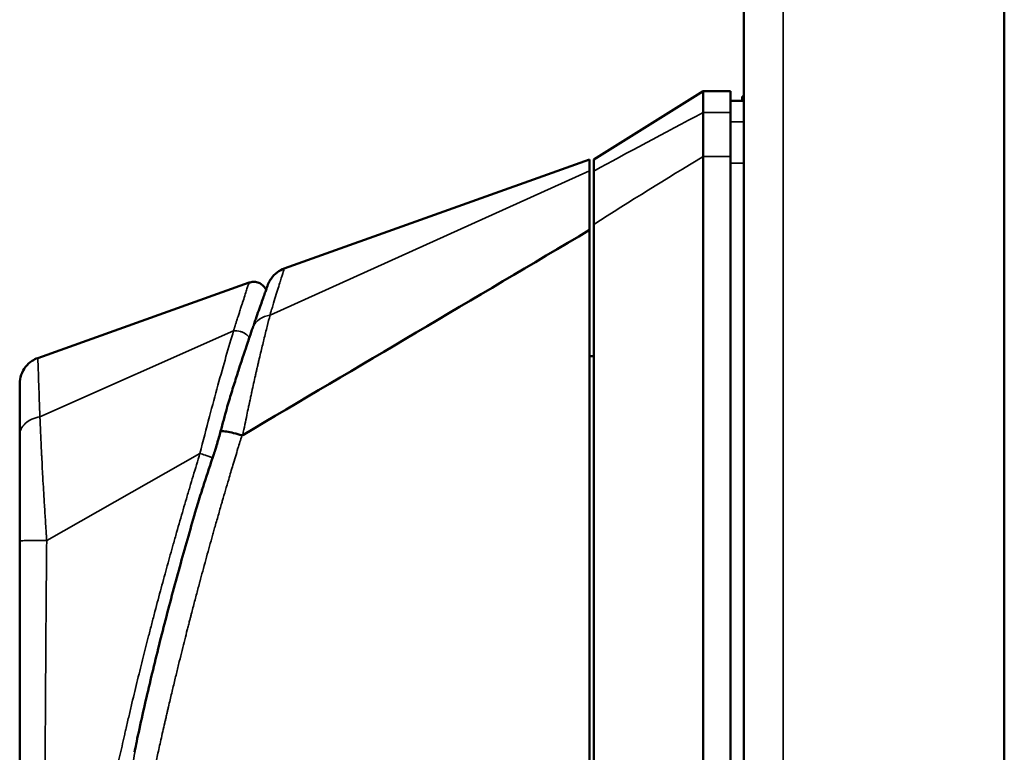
# Model space of a CAD drawing. Header units: inches. Extents: x 0 to 136, y 2 to 86.
# Tile 19 of 61: x 51.03 to 53.87, y 44.4 to 46.51. Entities that reach past the tile are written whole.
import ezdxf

# ---------------------------------------------------------------- set-up
doc = ezdxf.new("R2010")
doc.units = ezdxf.units.IN
doc.header["$LTSCALE"] = 4
doc.header["$MEASUREMENT"] = 0
doc.layers.add('Visible (ANSI)', color=7, linetype='Continuous', lineweight=50)
doc.layers.add('Visible Narrow (ANSI)', color=7, linetype='Continuous', lineweight=35)

msp = doc.modelspace()

# ---------------------------------------------------------------- linework, layer by layer
at = {"layer": 'Visible (ANSI)'}
for p, q in [((53.8662, 26.8294), (53.8662, 63.0793)), ((53.1162, 26.8687), (53.1162, 63.0399)), ((52.6835, 46.1094), (52.9985, 46.3062)), ((52.9985, 46.2452), (52.9985, 46.3062)), ((53.0772, 46.3062), (52.9985, 46.3062)), ((53.0772, 46.3062), (53.0772, 46.2452)), ((53.1112, 46.2786), (53.1112, 46.2908)), ((53.1162, 46.2908), (53.1112, 46.2908)), ((53.1162, 46.2786), (53.0772, 46.2786)), ((53.0772, 46.1181), (53.0772, 46.2452)), ((53.1112, 46.2184), (53.1112, 46.2184)), ((52.9985, 43.3535), (52.9985, 46.1181)), ((53.0772, 43.3535), (53.0772, 46.1181)), ((51.792, 45.7952), (52.6717, 46.1094)), ((52.6717, 46.1094), (52.6717, 46.0766)), ((52.6835, 46.0764), (52.6835, 46.1094)), ((52.6835, 45.9226), (52.6835, 46.0764)), ((52.6835, 43.5503), (52.6835, 45.9226)), ((51.0822, 45.5375), (51.6906, 45.7547)), ((51.7289, 45.5721), (51.7289, 45.5721)), ((52.0956, 45.5657), (52.0956, 45.5657)), ((52.6835, 45.5428), (52.6717, 45.5428)), ((51.6207, 45.3694), (51.6207, 45.3694)), ((51.6211, 45.3708), (51.6211, 45.3708)), ((51.03, 45.3158), (51.03, 45.0105)), ((51.5512, 45.1428), (51.5512, 45.1428)), ((51.03, 43.3305), (51.03, 45.0105))]:
    msp.add_line(p, q, dxfattribs=at)
msp.add_arc((52.7032, 45.5857), 0.0197, 179.9936, 180, dxfattribs=at)
msp.add_ellipse((51.6731, 45.3204), major_axis=(-0.00328, -0.0053), ratio=0.495514, start_param=0.136601, end_param=0.758152, dxfattribs=at)
for points, knots in [([(52.9985, 46.2452), (52.9985, 46.2354), (52.9985, 46.2197), (52.9985, 46.1765), (52.9983, 46.1492), (52.9985, 46.1181)], [0, 0, 0, 0, 0.2872369, 0.2872369, 0.5811468, 0.5811468, 0.5811468, 0.5811468]), ([(52.6717, 46.0766), (52.6717, 46.0716), (52.6717, 46.0641), (52.6717, 46.0441), (52.6717, 46.0315), (52.6717, 46.002), (52.6717, 45.9851), (52.6717, 45.9479), (52.6717, 45.9279), (52.6717, 45.9065)], [0, 0, 0, 0, 0.1879234, 0.1879234, 0.3801327, 0.3801327, 0.5723425, 0.5723425, 0.7602664, 0.7602664, 0.7602664, 0.7602664]), ([(52.6717, 45.9065), (52.6717, 45.8583), (52.6717, 45.7454), (52.6717, 45.3472), (52.6717, 45.1358), (52.6717, 44.6611), (52.6717, 44.3733), (52.6717, 43.9862), (52.6717, 43.8643), (52.6717, 43.7255), (52.6717, 43.6829), (52.6717, 43.6074), (52.6717, 43.5858), (52.6717, 43.5731)], [0.000011, 0.000011, 0.000011, 0.000011, 0.423801, 0.423801, 0.924167, 0.924167, 1.760841, 1.760841, 2.288223, 2.288223, 2.555113, 2.555113, 2.860178, 2.860178, 2.860178, 2.860178]), ([(51.7443, 45.7475), (51.7445, 45.748), (51.7448, 45.7486), (51.7455, 45.7506), (51.7462, 45.7521), (51.7488, 45.7579), (51.7512, 45.762), (51.759, 45.7731), (51.7653, 45.7795), (51.7783, 45.7891), (51.785, 45.7927), (51.792, 45.7952)], [0, 0, 0, 0, 0.0045363, 0.0045363, 0.0166006, 0.0166006, 0.0529196, 0.0529196, 0.1194668, 0.1194668, 0.1762353, 0.1762353, 0.1762353, 0.1762353]), ([(51.6906, 45.7547), (51.6945, 45.7561), (51.6987, 45.7569), (51.7071, 45.7571), (51.7114, 45.7565), (51.7196, 45.754), (51.7234, 45.752), (51.7304, 45.747), (51.7335, 45.7439), (51.7373, 45.7384), (51.7386, 45.7363), (51.7396, 45.7341)], [0, 0, 0, 0, 0.0316302, 0.0316302, 0.0642148, 0.0642148, 0.0965215, 0.0965215, 0.1293216, 0.1293216, 0.147662, 0.147662, 0.147662, 0.147662]), ([(51.7443, 45.7475), (51.7443, 45.7475), (51.7441, 45.7468), (51.7431, 45.7439), (51.7423, 45.7418), (51.7403, 45.7362), (51.7391, 45.7327), (51.7361, 45.7244), (51.7344, 45.7195), (51.7286, 45.7031), (51.7239, 45.6898), (51.7158, 45.6666), (51.7129, 45.6584), (51.7084, 45.6453), (51.7068, 45.6408), (51.7044, 45.6338), (51.7036, 45.6315), (51.7024, 45.6279), (51.702, 45.6267), (51.7015, 45.6253), (51.7014, 45.6251), (51.7014, 45.6249)], [0.5001108, 0.5001108, 0.5001108, 0.5001108, 0.5633298, 0.5633298, 0.6266598, 0.6266598, 0.6899897, 0.6899897, 0.7533197, 0.7533197, 0.8799797, 0.8799797, 0.9433097, 0.9433097, 0.9749747, 0.9749747, 0.9908071, 0.9908071, 0.9987234, 0.9987234, 1, 1, 1, 1]), ([(51.7014, 45.6249), (51.6984, 45.6164), (51.6953, 45.6073), (51.6921, 45.5978), (51.6899, 45.5914), (51.6876, 45.5847), (51.6853, 45.5779)], [0, 0, 0, 0, 0.25, 0.25, 0.25, 0.4178992, 0.4178992, 0.4178992, 0.4178992]), ([(51.6332, 45.415), (51.6378, 45.4301), (51.6423, 45.445), (51.6514, 45.474), (51.6559, 45.4882), (51.672, 45.5385), (51.6804, 45.5634), (51.6853, 45.5779)], [-0.2847885, -0.2847885, -0.2847885, -0.2847885, -0.2239016, -0.2239016, -0.1627743, -0.1627743, -0.000001, -0.000001, -0.000001, -0.000001]), ([(51.03, 45.4633), (51.0301, 45.472), (51.0315, 45.4808), (51.0372, 45.4973), (51.0415, 45.5053), (51.0522, 45.5187), (51.0586, 45.5245), (51.0708, 45.5325), (51.0764, 45.5353), (51.0822, 45.5375)], [0, 0, 0, 0, 0.0660292, 0.0660292, 0.1331112, 0.1331112, 0.1970498, 0.1970498, 0.2444235, 0.2444235, 0.2444235, 0.2444235]), ([(51.03, 45.4633), (51.03, 45.4633), (51.03, 45.4633), (51.03, 45.4633), (51.03, 45.4633), (51.03, 45.4624), (51.03, 45.4607), (51.03, 45.459), (51.03, 45.4565), (51.03, 45.4532), (51.03, 45.4466), (51.03, 45.4369), (51.03, 45.4239), (51.03, 45.4174), (51.03, 45.41), (51.03, 45.4021), (51.03, 45.3941), (51.03, 45.3854), (51.03, 45.3761), (51.03, 45.3668), (51.03, 45.3568), (51.03, 45.3462), (51.03, 45.3409), (51.03, 45.3354), (51.03, 45.3298), (51.03, 45.327), (51.03, 45.3241), (51.03, 45.3212), (51.03, 45.3197), (51.03, 45.3183), (51.03, 45.3168), (51.03, 45.3166), (51.03, 45.3164), (51.03, 45.3163), (51.03, 45.3162), (51.03, 45.3162), (51.03, 45.3162)], [0.4992955, 0.4992955, 0.4992955, 0.4992955, 0.4999999, 0.4999999, 0.4999999, 0.5632587, 0.5632587, 0.5632587, 0.6265175, 0.6265175, 0.6265175, 0.7530333, 0.7530333, 0.7530333, 0.8162939, 0.8162939, 0.8162939, 0.87955, 0.87955, 0.87955, 0.9428083, 0.9428083, 0.9428083, 0.9744375, 0.9744375, 0.9744375, 0.9902556, 0.9902556, 0.9902556, 0.998163, 0.998163, 0.998163, 0.9991514, 0.9991514, 0.9991514, 0.9992533, 0.9992533, 0.9992533, 0.9992533]), ([(51.5819, 45.2383), (51.5843, 45.2456), (51.5868, 45.2529), (51.59, 45.263), (51.5909, 45.2658), (51.5931, 45.2727), (51.5943, 45.2768), (51.5994, 45.2933), (51.6031, 45.3057), (51.6073, 45.3209), (51.6081, 45.3236), (51.6088, 45.3264)], [0, 0, 0, 0, 0.0589244, 0.0589244, 0.081114, 0.081114, 0.1143999, 0.1143999, 0.2143282, 0.2143282, 0.2370189, 0.2370189, 0.2370189, 0.2370189]), ([(51.6096, 45.327), (51.61, 45.327), (51.6104, 45.327), (51.6108, 45.327), (51.6147, 45.3269), (51.6199, 45.3264), (51.6257, 45.3255), (51.6319, 45.3245), (51.639, 45.323), (51.6462, 45.3213), (51.6542, 45.3194), (51.6624, 45.3172), (51.6702, 45.3149)], [0, 0, 0, 0, 0.0294244, 0.0294244, 0.0294244, 0.3266969, 0.3266969, 0.3266969, 0.6478226, 0.6478226, 0.6478226, 1, 1, 1, 1]), ([(51.5387, 45.1027), (51.5412, 45.111), (51.5437, 45.1194), (51.5489, 45.1365), (51.5517, 45.1455), (51.5546, 45.155), (51.5549, 45.1557), (51.5551, 45.1563)], [-2.2731797, -2.2731797, -2.2731797, -2.2731797, -2.0199183, -2.0199183, -1.7506365, -1.7506365, -1.7286581, -1.7286581, -1.7286581, -1.7286581]), ([(51.3728, 44.4592), (51.3843, 44.5122), (51.3965, 44.5657), (51.4221, 44.6731), (51.4357, 44.7278), (51.4639, 44.8367), (51.4786, 44.8914), (51.5083, 44.9983), (51.5233, 45.0507), (51.5387, 45.1027)], [-1.690364, -1.690364, -1.690364, -1.690364, -1.273614, -1.273614, -0.845202, -0.845202, -0.414028, -0.414028, -0.000051, -0.000051, -0.000051, -0.000051])]:
    msp.add_open_spline(points, degree=3, knots=knots, dxfattribs=at)
for points in [[(51.6726, 45.3154), (52.0056, 45.5124), (52.3387, 45.7095), (52.6717, 45.9065)], [(51.792, 45.7952), (51.792, 45.7952), (51.792, 45.7952), (51.792, 45.7952)], [(51.0822, 45.5375), (51.0822, 45.5375), (51.0822, 45.5375), (51.0822, 45.5375)], [(51.6265, 45.392), (51.6286, 45.3997), (51.6309, 45.4075), (51.6332, 45.415)], [(51.6088, 45.3264), (51.6147, 45.3487), (51.6206, 45.3707), (51.6265, 45.392)], [(51.5551, 45.1563), (51.5638, 45.1837), (51.5727, 45.2111), (51.5819, 45.2383)], [(51.5658, 45.1882), (51.5659, 45.1882), (51.5659, 45.1883), (51.5659, 45.1883)], [(51.3608, 44.4012), (51.3631, 44.4132), (51.3671, 44.4329), (51.3728, 44.4592)]]:
    msp.add_open_spline(points, degree=3, dxfattribs=at)
at = {"layer": 'Visible Narrow (ANSI)'}
for p, q in [((53.2296, 63.0793), (53.2296, 26.8294)), ((52.9985, 46.2452), (53.0772, 46.2452)), ((53.0772, 46.2184), (53.1162, 46.2184)), ((53.0772, 46.1181), (52.9985, 46.1181)), ((53.0772, 46.0987), (53.1162, 46.0987)), ((52.6717, 46.0766), (51.7512, 45.6609)), ((51.0882, 45.3683), (51.6459, 45.6159)), ((51.6461, 45.616), (51.6459, 45.6159)), ((51.6702, 45.3149), (51.6699, 45.3138)), ((51.5492, 45.2624), (51.1078, 45.0118)), ((51.5492, 45.2624), (51.5493, 45.2625)), ((51.5861, 45.249), (51.5861, 45.2489)), ((51.5506, 45.1407), (51.5506, 45.1407))]:
    msp.add_line(p, q, dxfattribs=at)
for points in [[(52.6835, 46.0764), (52.7799, 46.1286), (52.8849, 46.1848), (52.9985, 46.2452)], [(52.6835, 45.9226), (52.788, 45.9892), (52.8931, 46.0542), (52.9985, 46.1181)], [(51.7014, 45.6249), (51.7086, 45.6458), (51.7299, 45.6578), (51.7507, 45.6608)], [(51.7507, 45.6608), (51.7509, 45.6608), (51.751, 45.6608), (51.7512, 45.6609)], [(51.5825, 45.2383), (51.5927, 45.268), (51.6017, 45.2976), (51.6096, 45.327)], [(51.6088, 45.3264), (51.6089, 45.3267), (51.6092, 45.3269), (51.6096, 45.327)], [(51.5819, 45.2383), (51.5819, 45.2384), (51.5821, 45.2383), (51.5825, 45.2383)]]:
    msp.add_open_spline(points, degree=3, dxfattribs=at)
for points, knots in [([(51.792, 45.7952), (51.792, 45.7952), (51.7882, 45.7828), (51.781, 45.7596), (51.7809, 45.7593), (51.7808, 45.7589), (51.7807, 45.7585), (51.777, 45.7466), (51.7725, 45.732), (51.7673, 45.7151), (51.7647, 45.7066), (51.7619, 45.6976), (51.759, 45.6881), (51.7576, 45.6833), (51.7561, 45.6783), (51.7545, 45.6733), (51.7542, 45.6723), (51.7539, 45.6712), (51.7536, 45.6702), (51.7527, 45.6671), (51.7517, 45.6638), (51.7507, 45.6608)], [0.5003234, 0.5003234, 0.5003234, 0.5003234, 0.75, 0.75, 0.75, 0.7539486, 0.7539486, 0.7539486, 0.8797515, 0.8797515, 0.8797515, 0.9425979, 0.9425979, 0.9425979, 0.974278, 0.974278, 0.974278, 0.9807037, 0.9807037, 0.9807037, 0.9999882, 0.9999882, 0.9999882, 0.9999882]), ([(51.6459, 45.6159), (51.6459, 45.616), (51.6459, 45.6161), (51.646, 45.6163), (51.646, 45.6164), (51.646, 45.6165), (51.6461, 45.6166), (51.6461, 45.6167), (51.6461, 45.6168), (51.6462, 45.6169), (51.6464, 45.6176), (51.6468, 45.619), (51.6471, 45.6199), (51.6472, 45.6203), (51.6474, 45.6206), (51.6474, 45.6209), (51.6476, 45.6213), (51.6476, 45.6215), (51.6477, 45.6219), (51.6479, 45.6225), (51.6482, 45.6232), (51.6484, 45.6238), (51.6488, 45.6252), (51.6492, 45.6264), (51.6496, 45.6277), (51.6497, 45.6281), (51.6498, 45.6284), (51.6499, 45.6288), (51.6502, 45.6297), (51.6505, 45.6306), (51.6508, 45.6315), (51.6516, 45.6341), (51.6524, 45.6366), (51.6532, 45.639), (51.6537, 45.6407), (51.6543, 45.6423), (51.6548, 45.6439), (51.655, 45.6448), (51.6553, 45.6456), (51.6555, 45.6464), (51.6571, 45.6512), (51.6586, 45.6558), (51.66, 45.6603), (51.6612, 45.6642), (51.6625, 45.668), (51.6636, 45.6717), (51.6638, 45.6723), (51.664, 45.6729), (51.6642, 45.6735), (51.6656, 45.6778), (51.6669, 45.6819), (51.6682, 45.6859), (51.6693, 45.6893), (51.6704, 45.6927), (51.6715, 45.696), (51.6716, 45.6964), (51.6718, 45.6969), (51.6719, 45.6973), (51.6742, 45.7043), (51.6763, 45.7108), (51.6782, 45.7166), (51.6782, 45.7169), (51.6783, 45.7172), (51.6784, 45.7175), (51.6804, 45.7236), (51.6821, 45.7289), (51.6836, 45.7335), (51.6851, 45.738), (51.6863, 45.7418), (51.6874, 45.745), (51.6874, 45.745), (51.6874, 45.7451), (51.6874, 45.7452), (51.6885, 45.7483), (51.6892, 45.7506), (51.6898, 45.7522), (51.6903, 45.7539), (51.6906, 45.7547), (51.6906, 45.7547), (51.6906, 45.7547), (51.6906, 45.7547), (51.6906, 45.7547)], [0, 0, 0, 0, 0.0019531, 0.0019531, 0.0019531, 0.0029297, 0.0029297, 0.0029297, 0.0035562, 0.0035562, 0.0035562, 0.0078125, 0.0078125, 0.0078125, 0.0096542, 0.0096542, 0.0096542, 0.0117188, 0.0117188, 0.0117188, 0.015625, 0.015625, 0.015625, 0.0234375, 0.0234375, 0.0234375, 0.0256711, 0.0256711, 0.0256711, 0.03125, 0.03125, 0.03125, 0.046875, 0.046875, 0.046875, 0.0572867, 0.0572867, 0.0572867, 0.0625, 0.0625, 0.0625, 0.09375, 0.09375, 0.09375, 0.1205328, 0.1205328, 0.1205328, 0.125, 0.125, 0.125, 0.15625, 0.15625, 0.15625, 0.1837599, 0.1837599, 0.1837599, 0.1875, 0.1875, 0.1875, 0.2469948, 0.2469948, 0.2469948, 0.25, 0.25, 0.25, 0.3125, 0.3125, 0.3125, 0.3736534, 0.3736534, 0.3736534, 0.375, 0.375, 0.375, 0.436673, 0.436673, 0.436673, 0.5, 0.5, 0.5, 0.5002589, 0.5002589, 0.5002589, 0.5002589]), ([(51.7512, 45.6609), (51.7486, 45.6511), (51.7458, 45.6402), (51.7429, 45.6286), (51.7414, 45.6227), (51.7399, 45.6167), (51.7382, 45.6102), (51.7366, 45.6038), (51.7349, 45.5968), (51.7333, 45.5904), (51.7318, 45.584), (51.7303, 45.5781), (51.7288, 45.5718), (51.7273, 45.5655), (51.7256, 45.5587), (51.724, 45.5517), (51.7223, 45.5447), (51.7206, 45.5375), (51.7189, 45.5301), (51.718, 45.5264), (51.7172, 45.5227), (51.7162, 45.5187), (51.7153, 45.5147), (51.7144, 45.5105), (51.7135, 45.5069), (51.7127, 45.5033), (51.712, 45.5003), (51.7112, 45.497), (51.7105, 45.4937), (51.7097, 45.4901), (51.7089, 45.4866), (51.7073, 45.4794), (51.7056, 45.472), (51.7039, 45.4644), (51.7022, 45.4567), (51.7004, 45.4487), (51.6986, 45.4403), (51.6977, 45.4361), (51.6968, 45.4318), (51.6959, 45.4275), (51.6954, 45.4254), (51.6949, 45.4233), (51.6944, 45.421), (51.6939, 45.4187), (51.6934, 45.4162), (51.693, 45.4143), (51.6926, 45.4125), (51.6924, 45.4114), (51.6921, 45.41), (51.6918, 45.4086), (51.6914, 45.407), (51.6911, 45.4054), (51.6904, 45.4022), (51.6897, 45.3989), (51.689, 45.3955), (51.6875, 45.3886), (51.6859, 45.3809), (51.6842, 45.3727), (51.6825, 45.3644), (51.6807, 45.3555), (51.6787, 45.346), (51.6768, 45.3364), (51.6747, 45.3262), (51.6726, 45.3154)], [0, 0, 0, 0, 0.125, 0.125, 0.125, 0.1875, 0.1875, 0.1875, 0.25, 0.25, 0.25, 0.3125, 0.3125, 0.3125, 0.375, 0.375, 0.375, 0.4375, 0.4375, 0.4375, 0.46875, 0.46875, 0.46875, 0.5, 0.5, 0.5, 0.53125, 0.53125, 0.53125, 0.5625, 0.5625, 0.5625, 0.625, 0.625, 0.625, 0.6875, 0.6875, 0.6875, 0.71875, 0.71875, 0.71875, 0.734375, 0.734375, 0.734375, 0.75, 0.75, 0.75, 0.765625, 0.765625, 0.765625, 0.78125, 0.78125, 0.78125, 0.8125, 0.8125, 0.8125, 0.875, 0.875, 0.875, 0.9375, 0.9375, 0.9375, 1, 1, 1, 1]), ([(51.5492, 45.2624), (51.5583, 45.2985), (51.5675, 45.3342), (51.5767, 45.369), (51.593, 45.4308), (51.6094, 45.4899), (51.6242, 45.5415), (51.632, 45.5686), (51.6394, 45.5938), (51.6461, 45.616)], [0, 0, 0, 0, 0.284967, 0.284967, 0.284967, 0.790609, 0.790609, 0.790609, 1.057177, 1.057177, 1.057177, 1.057177]), ([(51.6461, 45.616), (51.6522, 45.6167), (51.6593, 45.6162), (51.6664, 45.6139), (51.6677, 45.6135), (51.669, 45.6131), (51.6703, 45.6126), (51.6753, 45.6105), (51.6802, 45.6077), (51.6844, 45.604), (51.6871, 45.6017), (51.6895, 45.599), (51.6915, 45.5961)], [0, 0, 0, 0, 0.2866064, 0.2866064, 0.2866064, 0.3390253, 0.3390253, 0.3390253, 0.5443959, 0.5443959, 0.5443959, 0.6780444, 0.6780444, 0.6780444, 0.6780444]), ([(51.0882, 45.3684), (51.0882, 45.3714), (51.088, 45.3749), (51.0878, 45.3783), (51.0877, 45.3817), (51.0876, 45.3848), (51.0875, 45.388), (51.0873, 45.3942), (51.0871, 45.4004), (51.0868, 45.4064), (51.0864, 45.4184), (51.086, 45.4296), (51.0857, 45.44), (51.0853, 45.4504), (51.085, 45.4601), (51.0846, 45.4691), (51.0843, 45.478), (51.084, 45.4862), (51.0838, 45.4935), (51.0833, 45.508), (51.0829, 45.5188), (51.0826, 45.5262), (51.0824, 45.5336), (51.0822, 45.5374), (51.0822, 45.5375), (51.0822, 45.5375), (51.0822, 45.5375), (51.0822, 45.5375)], [0.0000095, 0.0000095, 0.0000095, 0.0000095, 0.015625, 0.015625, 0.015625, 0.03125, 0.03125, 0.03125, 0.0625, 0.0625, 0.0625, 0.125, 0.125, 0.125, 0.1875, 0.1875, 0.1875, 0.25, 0.25, 0.25, 0.375, 0.375, 0.375, 0.5, 0.5, 0.5, 0.5007024, 0.5007024, 0.5007024, 0.5007024]), ([(51.6332, 45.415), (51.633, 45.4142), (51.6328, 45.4135), (51.6325, 45.4127), (51.6288, 45.3993), (51.6249, 45.3853), (51.6214, 45.372), (51.6212, 45.3712), (51.621, 45.3705), (51.6208, 45.3697), (51.6191, 45.3635), (51.6175, 45.3573), (51.6157, 45.3506), (51.6157, 45.3503), (51.6156, 45.35), (51.6155, 45.3497), (51.6153, 45.349), (51.6151, 45.3482), (51.6149, 45.3474), (51.614, 45.3438), (51.613, 45.34), (51.612, 45.3361), (51.6115, 45.3342), (51.611, 45.3323), (51.6105, 45.3304), (51.6104, 45.33), (51.6103, 45.3295), (51.6102, 45.329), (51.61, 45.3285), (51.6099, 45.3281), (51.6098, 45.3276), (51.6097, 45.3274), (51.6097, 45.3272), (51.6096, 45.327)], [0.5231992, 0.5231992, 0.5231992, 0.5231992, 0.5361484, 0.5361484, 0.5361484, 0.7615892, 0.7615892, 0.7615892, 0.7741315, 0.7741315, 0.7741315, 0.8807946, 0.8807946, 0.8807946, 0.8851679, 0.8851679, 0.8851679, 0.8972574, 0.8972574, 0.8972574, 0.9548752, 0.9548752, 0.9548752, 0.9828788, 0.9828788, 0.9828788, 0.9898, 0.9898, 0.9898, 0.99669, 0.99669, 0.99669, 1, 1, 1, 1]), ([(51.03, 45.3158), (51.03, 45.3276), (51.0416, 45.3513), (51.0716, 45.3653), (51.0882, 45.3684)], [0.0000001, 0.0000001, 0.0000001, 0.0000001, 0.5, 0.9999318, 0.9999318, 0.9999318, 0.9999318]), ([(51.1078, 45.0118), (51.1078, 45.0118), (51.1078, 45.0121), (51.1078, 45.0126), (51.1077, 45.0132), (51.1077, 45.0143), (51.1076, 45.0157), (51.1074, 45.0174), (51.1073, 45.0195), (51.1071, 45.0221), (51.1071, 45.0228), (51.107, 45.0236), (51.107, 45.0245), (51.1068, 45.0274), (51.1066, 45.0308), (51.1063, 45.0346), (51.1058, 45.0415), (51.1053, 45.0498), (51.1047, 45.0597), (51.1046, 45.0603), (51.1046, 45.061), (51.1045, 45.0616), (51.1037, 45.0749), (51.1027, 45.0908), (51.1016, 45.1091), (51.1013, 45.1133), (51.101, 45.1177), (51.1008, 45.1222), (51.1001, 45.1332), (51.0994, 45.145), (51.0987, 45.1576), (51.0986, 45.1587), (51.0985, 45.1598), (51.0985, 45.1609), (51.0984, 45.1625), (51.0983, 45.1641), (51.0982, 45.1657), (51.0975, 45.1782), (51.0967, 45.1914), (51.096, 45.2043), (51.096, 45.2045), (51.096, 45.2047), (51.096, 45.2048), (51.0959, 45.2066), (51.0958, 45.2083), (51.0957, 45.21), (51.095, 45.2226), (51.0944, 45.2348), (51.0938, 45.2459), (51.0937, 45.2481), (51.0936, 45.2502), (51.0935, 45.2523), (51.0933, 45.256), (51.0931, 45.2596), (51.093, 45.2631), (51.0926, 45.2692), (51.0924, 45.275), (51.0921, 45.2805), (51.0919, 45.2846), (51.0917, 45.2886), (51.0915, 45.2924), (51.0908, 45.3077), (51.0902, 45.3204), (51.0898, 45.3308), (51.0897, 45.3314), (51.0897, 45.3321), (51.0897, 45.3327), (51.0894, 45.3404), (51.0891, 45.3467), (51.0889, 45.3518), (51.0888, 45.3546), (51.0887, 45.357), (51.0886, 45.359), (51.0886, 45.3597), (51.0885, 45.3604), (51.0885, 45.361), (51.0884, 45.3629), (51.0884, 45.3644), (51.0883, 45.3656), (51.0883, 45.3666), (51.0882, 45.3673), (51.0882, 45.3678), (51.0882, 45.3681), (51.0882, 45.3683), (51.0882, 45.3684)], [0, 0, 0, 0, 0.029976, 0.029976, 0.029976, 0.068941, 0.068941, 0.068941, 0.112203, 0.112203, 0.112203, 0.125, 0.125, 0.125, 0.168459, 0.168459, 0.168459, 0.245007, 0.245007, 0.245007, 0.25, 0.25, 0.25, 0.351364, 0.351364, 0.351364, 0.375, 0.375, 0.375, 0.432557, 0.432557, 0.432557, 0.4375, 0.4375, 0.4375, 0.44468, 0.44468, 0.44468, 0.5, 0.5, 0.5, 0.500701, 0.500701, 0.500701, 0.508153, 0.508153, 0.508153, 0.5625, 0.5625, 0.5625, 0.573104, 0.573104, 0.573104, 0.591877, 0.591877, 0.591877, 0.625, 0.625, 0.625, 0.65, 0.65, 0.65, 0.75, 0.75, 0.75, 0.75635, 0.75635, 0.75635, 0.832904, 0.832904, 0.832904, 0.875, 0.875, 0.875, 0.889151, 0.889151, 0.889151, 0.932399, 0.932399, 0.932399, 0.971337, 0.971337, 0.971337, 1, 1, 1, 1]), ([(51.6699, 45.3138), (51.6662, 45.3018), (51.6625, 45.2897), (51.6587, 45.2773), (51.6562, 45.2691), (51.6538, 45.2609), (51.6513, 45.2526), (51.6489, 45.2447), (51.6465, 45.2368), (51.6441, 45.2288), (51.6401, 45.2154), (51.6361, 45.2017), (51.632, 45.1878), (51.626, 45.1675), (51.6199, 45.1467), (51.6137, 45.1254), (51.6132, 45.1234), (51.6126, 45.1215), (51.612, 45.1195), (51.6087, 45.1078), (51.6053, 45.0959), (51.6019, 45.0841), (51.6002, 45.0782), (51.5985, 45.0723), (51.5968, 45.0661), (51.595, 45.0598), (51.5931, 45.0533), (51.5916, 45.0478), (51.59, 45.0423), (51.5888, 45.0379), (51.5875, 45.0332), (51.5861, 45.0284), (51.5847, 45.0233), (51.5833, 45.0183), (51.5805, 45.0081), (51.5776, 44.998), (51.5748, 44.9876), (51.5691, 44.9669), (51.5631, 44.9454), (51.5571, 44.9231), (51.5544, 44.9129), (51.5516, 44.9025), (51.5488, 44.892), (51.5485, 44.8911), (51.5482, 44.8901), (51.548, 44.8891), (51.5449, 44.8776), (51.5418, 44.8659), (51.5387, 44.854), (51.5355, 44.8422), (51.5324, 44.8302), (51.5292, 44.8178), (51.5276, 44.8117), (51.5259, 44.8054), (51.5243, 44.7993), (51.5236, 44.7962), (51.5228, 44.7932), (51.5219, 44.7899), (51.5211, 44.7866), (51.5202, 44.7831), (51.5195, 44.7805), (51.5188, 44.7778), (51.5184, 44.776), (51.5178, 44.774), (51.5173, 44.772), (51.5167, 44.7697), (51.5161, 44.7675), (51.515, 44.7629), (51.5139, 44.7585), (51.5127, 44.754), (51.5104, 44.7449), (51.508, 44.7353), (51.5055, 44.7255), (51.503, 44.7157), (51.5005, 44.7055), (51.4978, 44.695), (51.4952, 44.6845), (51.4925, 44.6737), (51.4898, 44.6625), (51.4871, 44.6514), (51.4843, 44.64), (51.4814, 44.6282), (51.4785, 44.6163), (51.4755, 44.604), (51.4725, 44.5913), (51.4695, 44.5787), (51.4664, 44.5657), (51.4633, 44.5525), (51.4617, 44.5459), (51.4602, 44.5393), (51.4586, 44.5324), (51.4578, 44.5289), (51.4569, 44.5254), (51.4562, 44.5221), (51.4554, 44.5188), (51.4547, 44.5157), (51.4538, 44.5117), (51.4528, 44.5078), (51.4517, 44.5031), (51.4507, 44.4986), (51.4499, 44.4952), (51.4492, 44.4919), (51.4484, 44.4886), (51.4482, 44.4877), (51.448, 44.4868), (51.4478, 44.4858), (51.4459, 44.4774), (51.444, 44.4691), (51.4421, 44.461), (51.4385, 44.4448), (51.435, 44.4296), (51.4318, 44.4151), (51.4286, 44.4005), (51.4256, 44.3868), (51.4227, 44.3739), (51.4207, 44.3645), (51.4188, 44.3556), (51.4169, 44.3471), (51.4162, 44.3439), (51.4156, 44.3408), (51.4149, 44.3377), (51.4101, 44.3152), (51.406, 44.2961), (51.4027, 44.2802), (51.3993, 44.2643), (51.3967, 44.2517), (51.3948, 44.2424)], [0, 0, 0, 0, 0.037736, 0.037736, 0.037736, 0.0625, 0.0625, 0.0625, 0.085798, 0.085798, 0.085798, 0.125, 0.125, 0.125, 0.182318, 0.182318, 0.182318, 0.1875, 0.1875, 0.1875, 0.21875, 0.21875, 0.21875, 0.234375, 0.234375, 0.234375, 0.25, 0.25, 0.25, 0.265625, 0.265625, 0.265625, 0.28125, 0.28125, 0.28125, 0.3125, 0.3125, 0.3125, 0.375, 0.375, 0.375, 0.403634, 0.403634, 0.403634, 0.40625, 0.40625, 0.40625, 0.4375, 0.4375, 0.4375, 0.46875, 0.46875, 0.46875, 0.484375, 0.484375, 0.484375, 0.492188, 0.492188, 0.492188, 0.5, 0.5, 0.5, 0.507812, 0.507812, 0.507812, 0.515625, 0.515625, 0.515625, 0.53125, 0.53125, 0.53125, 0.5625, 0.5625, 0.5625, 0.59375, 0.59375, 0.59375, 0.625, 0.625, 0.625, 0.655974, 0.655974, 0.655974, 0.6875, 0.6875, 0.6875, 0.71875, 0.71875, 0.71875, 0.734375, 0.734375, 0.734375, 0.742188, 0.742188, 0.742188, 0.75, 0.75, 0.75, 0.757812, 0.757812, 0.757812, 0.763854, 0.763854, 0.763854, 0.765625, 0.765625, 0.765625, 0.78125, 0.78125, 0.78125, 0.8125, 0.8125, 0.8125, 0.84375, 0.84375, 0.84375, 0.866494, 0.866494, 0.866494, 0.875, 0.875, 0.875, 0.9375, 0.9375, 0.9375, 1, 1, 1, 1]), ([(51.1346, 43.2553), (51.1346, 43.2553), (51.1346, 43.2555), (51.1346, 43.2559), (51.1347, 43.2572), (51.1348, 43.2608), (51.135, 43.2651), (51.1351, 43.2672), (51.1353, 43.2696), (51.1354, 43.272), (51.1354, 43.2732), (51.1355, 43.2744), (51.1356, 43.2756), (51.1356, 43.2767), (51.1357, 43.2778), (51.1358, 43.2791), (51.1359, 43.2805), (51.136, 43.2821), (51.1361, 43.2837), (51.1362, 43.2854), (51.1363, 43.287), (51.1364, 43.2887), (51.1366, 43.292), (51.1368, 43.2956), (51.1371, 43.2994), (51.1374, 43.3031), (51.1377, 43.3069), (51.138, 43.311), (51.1383, 43.3151), (51.1387, 43.3196), (51.139, 43.3235), (51.1393, 43.3275), (51.1396, 43.3309), (51.14, 43.3347), (51.1403, 43.3385), (51.1407, 43.3425), (51.141, 43.3467), (51.1418, 43.355), (51.1427, 43.3638), (51.1436, 43.3731), (51.1446, 43.3824), (51.1456, 43.3924), (51.1467, 43.4026), (51.1473, 43.4077), (51.1478, 43.4129), (51.1485, 43.4185), (51.1491, 43.424), (51.1498, 43.4299), (51.1504, 43.4351), (51.151, 43.4402), (51.1515, 43.4445), (51.152, 43.4492), (51.1526, 43.4538), (51.1532, 43.4588), (51.1538, 43.4639), (51.155, 43.474), (51.1563, 43.4844), (51.1577, 43.4948), (51.1583, 43.5), (51.159, 43.5052), (51.1596, 43.5102), (51.1603, 43.5152), (51.1609, 43.5201), (51.1616, 43.525), (51.1629, 43.5348), (51.1642, 43.5451), (51.1658, 43.5561), (51.1665, 43.5617), (51.1673, 43.5674), (51.168, 43.5726), (51.1687, 43.5778), (51.1694, 43.5825), (51.1701, 43.5874), (51.1715, 43.5971), (51.1729, 43.6073), (51.1744, 43.6177), (51.1759, 43.6282), (51.1775, 43.6388), (51.1792, 43.65), (51.18, 43.6555), (51.1808, 43.6612), (51.1817, 43.6668), (51.1821, 43.6696), (51.1825, 43.6724), (51.183, 43.6754), (51.1834, 43.6784), (51.1839, 43.6816), (51.1843, 43.6841), (51.1847, 43.6866), (51.185, 43.6885), (51.1853, 43.6905), (51.1856, 43.6925), (51.1859, 43.6947), (51.1863, 43.6969), (51.187, 43.7014), (51.1876, 43.7058), (51.1883, 43.7102), (51.1897, 43.7192), (51.1912, 43.7285), (51.1927, 43.7381), (51.1958, 43.7573), (51.1991, 43.7777), (51.2027, 43.7994), (51.2045, 43.8102), (51.2064, 43.8213), (51.2083, 43.8328), (51.2102, 43.8443), (51.2123, 43.8561), (51.2143, 43.8681), (51.2164, 43.8802), (51.2186, 43.8926), (51.2209, 43.9054), (51.222, 43.9118), (51.2232, 43.9183), (51.2243, 43.9247), (51.2249, 43.9279), (51.2254, 43.9311), (51.2261, 43.9346), (51.2267, 43.938), (51.2274, 43.9418), (51.2279, 43.9446), (51.2284, 43.9473), (51.2287, 43.9491), (51.2291, 43.9512), (51.2295, 43.9533), (51.2299, 43.9557), (51.2303, 43.9581), (51.2312, 43.9629), (51.2321, 43.9676), (51.233, 43.9725), (51.2347, 43.9822), (51.2367, 43.9926), (51.2387, 44.0036), (51.2408, 44.0146), (51.2429, 44.0261), (51.2452, 44.038), (51.2463, 44.0439), (51.2475, 44.0499), (51.2487, 44.0564), (51.2499, 44.0628), (51.2513, 44.0696), (51.2524, 44.0756), (51.2536, 44.0816), (51.2546, 44.0866), (51.2556, 44.0919), (51.2566, 44.0972), (51.2577, 44.1028), (51.2588, 44.1083), (51.261, 44.1193), (51.2631, 44.1301), (51.2653, 44.1411), (51.2675, 44.1521), (51.2698, 44.1632), (51.272, 44.174), (51.2742, 44.1849), (51.2763, 44.1954), (51.2787, 44.2071), (51.2811, 44.2187), (51.2838, 44.2315), (51.2864, 44.2437), (51.2889, 44.256), (51.2914, 44.2678), (51.2939, 44.2794), (51.2989, 44.3027), (51.3039, 44.3256), (51.3087, 44.3477), (51.3136, 44.3698), (51.3183, 44.3912), (51.323, 44.4117), (51.3253, 44.4219), (51.3276, 44.4319), (51.3299, 44.442), (51.331, 44.447), (51.3322, 44.452), (51.3332, 44.4567), (51.3343, 44.4614), (51.3353, 44.4658), (51.3366, 44.4712), (51.3378, 44.4766), (51.3393, 44.4831), (51.3408, 44.4893), (51.3422, 44.4955), (51.3436, 44.5013), (51.345, 44.5072), (51.3477, 44.5189), (51.3505, 44.5307), (51.3533, 44.5424), (51.3588, 44.5657), (51.3643, 44.5883), (51.3697, 44.6104), (51.3751, 44.6326), (51.3805, 44.6542), (51.3858, 44.6752), (51.3884, 44.6857), (51.391, 44.6961), (51.3936, 44.7064), (51.3949, 44.7116), (51.3962, 44.7168), (51.3975, 44.7217), (51.3988, 44.7266), (51.4, 44.7313), (51.4014, 44.7368), (51.4028, 44.7423), (51.4044, 44.7486), (51.4059, 44.7546), (51.4075, 44.7606), (51.409, 44.7664), (51.4105, 44.7722), (51.4135, 44.7838), (51.4166, 44.7954), (51.4196, 44.807), (51.4256, 44.83), (51.4316, 44.8524), (51.4375, 44.8744), (51.4435, 44.8964), (51.4493, 44.9179), (51.4552, 44.9391), (51.4581, 44.9498), (51.461, 44.9603), (51.4639, 44.9705), (51.4667, 44.9806), (51.4694, 44.9903), (51.4724, 45.0011), (51.4755, 45.0118), (51.4788, 45.0236), (51.482, 45.0349), (51.4852, 45.0462), (51.4883, 45.0571), (51.4915, 45.068), (51.4946, 45.0789), (51.4978, 45.0898), (51.5009, 45.1004), (51.5039, 45.111), (51.507, 45.1213), (51.5101, 45.1321), (51.5133, 45.1429), (51.5166, 45.1542), (51.5199, 45.1651), (51.5231, 45.1761), (51.5263, 45.1866), (51.5295, 45.1974), (51.536, 45.2189), (51.5428, 45.2413), (51.5493, 45.2625)], [0.4978071, 0.4978071, 0.4978071, 0.4978071, 0.5, 0.5, 0.5, 0.5078125, 0.5078125, 0.5078125, 0.5117188, 0.5117188, 0.5117188, 0.5136719, 0.5136719, 0.5136719, 0.515625, 0.515625, 0.515625, 0.5175781, 0.5175781, 0.5175781, 0.5195312, 0.5195312, 0.5195312, 0.5234375, 0.5234375, 0.5234375, 0.5273438, 0.5273438, 0.5273438, 0.53125, 0.53125, 0.53125, 0.5351562, 0.5351562, 0.5351562, 0.5390625, 0.5390625, 0.5390625, 0.546875, 0.546875, 0.546875, 0.5546875, 0.5546875, 0.5546875, 0.5585938, 0.5585938, 0.5585938, 0.5625, 0.5625, 0.5625, 0.5664062, 0.5664062, 0.5664062, 0.5703125, 0.5703125, 0.5703125, 0.578125, 0.578125, 0.578125, 0.5820312, 0.5820312, 0.5820312, 0.5859375, 0.5859375, 0.5859375, 0.59375, 0.59375, 0.59375, 0.5976562, 0.5976562, 0.5976562, 0.6015625, 0.6015625, 0.6015625, 0.609375, 0.609375, 0.609375, 0.6171875, 0.6171875, 0.6171875, 0.6210938, 0.6210938, 0.6210938, 0.6230469, 0.6230469, 0.6230469, 0.625, 0.625, 0.625, 0.6269531, 0.6269531, 0.6269531, 0.6289062, 0.6289062, 0.6289062, 0.6328125, 0.6328125, 0.6328125, 0.640625, 0.640625, 0.640625, 0.65625, 0.65625, 0.65625, 0.6640625, 0.6640625, 0.6640625, 0.671875, 0.671875, 0.671875, 0.6796875, 0.6796875, 0.6796875, 0.6835938, 0.6835938, 0.6835938, 0.6855469, 0.6855469, 0.6855469, 0.6875, 0.6875, 0.6875, 0.6894531, 0.6894531, 0.6894531, 0.6914062, 0.6914062, 0.6914062, 0.6953125, 0.6953125, 0.6953125, 0.703125, 0.703125, 0.703125, 0.7109375, 0.7109375, 0.7109375, 0.7148438, 0.7148438, 0.7148438, 0.71875, 0.71875, 0.71875, 0.7226562, 0.7226562, 0.7226562, 0.7265625, 0.7265625, 0.7265625, 0.734375, 0.734375, 0.734375, 0.7421875, 0.7421875, 0.7421875, 0.75, 0.75, 0.75, 0.7578125, 0.7578125, 0.7578125, 0.765625, 0.765625, 0.765625, 0.78125, 0.78125, 0.78125, 0.796875, 0.796875, 0.796875, 0.8046875, 0.8046875, 0.8046875, 0.8085938, 0.8085938, 0.8085938, 0.8125, 0.8125, 0.8125, 0.8164062, 0.8164062, 0.8164062, 0.8203125, 0.8203125, 0.8203125, 0.828125, 0.828125, 0.828125, 0.84375, 0.84375, 0.84375, 0.859375, 0.859375, 0.859375, 0.8671875, 0.8671875, 0.8671875, 0.8710938, 0.8710938, 0.8710938, 0.875, 0.875, 0.875, 0.8789062, 0.8789062, 0.8789062, 0.8828125, 0.8828125, 0.8828125, 0.890625, 0.890625, 0.890625, 0.90625, 0.90625, 0.90625, 0.921875, 0.921875, 0.921875, 0.9296875, 0.9296875, 0.9296875, 0.9375, 0.9375, 0.9375, 0.9453125, 0.9453125, 0.9453125, 0.953125, 0.953125, 0.953125, 0.9609375, 0.9609375, 0.9609375, 0.96875, 0.96875, 0.96875, 0.9765625, 0.9765625, 0.9765625, 0.984375, 0.984375, 0.984375, 1, 1, 1, 1]), ([(51.5387, 45.1027), (51.5489, 45.1358), (51.5594, 45.1689), (51.5703, 45.2018), (51.5743, 45.214), (51.5784, 45.2261), (51.5825, 45.2383)], [0.8482563, 0.8482563, 0.8482563, 0.8482563, 0.9590478, 0.9590478, 0.9590478, 1, 1, 1, 1]), ([(51.5493, 45.2625), (51.5541, 45.261), (51.5595, 45.2593), (51.5648, 45.2575), (51.5684, 45.2563), (51.5721, 45.255), (51.5754, 45.2537), (51.5763, 45.2533), (51.5773, 45.2529), (51.5782, 45.2526), (51.581, 45.2514), (51.5836, 45.2503), (51.5855, 45.2493)], [0, 0, 0, 0, 0.2987284, 0.2987284, 0.2987284, 0.5, 0.5, 0.5, 0.5572908, 0.5572908, 0.5572908, 0.7402813, 0.7402813, 0.7402813, 0.7402813]), ([(51.03, 45.0105), (51.03, 45.0107), (51.0322, 45.0108), (51.0359, 45.011), (51.04, 45.0112), (51.046, 45.0113), (51.0527, 45.0114), (51.055, 45.0115), (51.0574, 45.0115), (51.0598, 45.0115), (51.0657, 45.0116), (51.0718, 45.0117), (51.0779, 45.0117), (51.0885, 45.0118), (51.0988, 45.0118), (51.1078, 45.0118)], [0.0000082, 0.0000082, 0.0000082, 0.0000082, 0.2004484, 0.2004484, 0.2004484, 0.4243935, 0.4243935, 0.4243935, 0.5, 0.5, 0.5, 0.6825216, 0.6825216, 0.6825216, 1, 1, 1, 1]), ([(51.1234, 43.2531), (51.1234, 43.2531), (51.1234, 43.2535), (51.1233, 43.2543), (51.123, 43.256), (51.1225, 43.2596), (51.1219, 43.2643), (51.1219, 43.2644), (51.1219, 43.2645), (51.1219, 43.2645), (51.1213, 43.2693), (51.1206, 43.2752), (51.1199, 43.2817), (51.1199, 43.2818), (51.1199, 43.282), (51.1199, 43.2821), (51.1192, 43.2888), (51.1185, 43.296), (51.1178, 43.3036), (51.1172, 43.3108), (51.1166, 43.3184), (51.116, 43.3261), (51.116, 43.3265), (51.1159, 43.3269), (51.1159, 43.3273), (51.1148, 43.3429), (51.1137, 43.3592), (51.1128, 43.3759), (51.1128, 43.3765), (51.1128, 43.3772), (51.1128, 43.3778), (51.1119, 43.3943), (51.1111, 43.4113), (51.1104, 43.4284), (51.1104, 43.4293), (51.1103, 43.4301), (51.1103, 43.431), (51.1096, 43.4479), (51.109, 43.4649), (51.1085, 43.482), (51.1079, 43.5), (51.1074, 43.5181), (51.107, 43.5362), (51.1069, 43.5375), (51.1069, 43.5388), (51.1069, 43.5401), (51.106, 43.5752), (51.1054, 43.6106), (51.1048, 43.6464), (51.1048, 43.6481), (51.1048, 43.6499), (51.1048, 43.6517), (51.1042, 43.6871), (51.1038, 43.7228), (51.1035, 43.7586), (51.1035, 43.7608), (51.1035, 43.7631), (51.1035, 43.7653), (51.1032, 43.8007), (51.1029, 43.8361), (51.1028, 43.8715), (51.1028, 43.8742), (51.1027, 43.8769), (51.1027, 43.8796), (51.1026, 43.9146), (51.1025, 43.9496), (51.1024, 43.9845), (51.1024, 44.0222), (51.1024, 44.06), (51.1024, 44.0977), (51.1024, 44.1014), (51.1024, 44.105), (51.1024, 44.1086), (51.1025, 44.1805), (51.1027, 44.2525), (51.103, 44.3247), (51.103, 44.3293), (51.1031, 44.3338), (51.1031, 44.3384), (51.1034, 44.4097), (51.1038, 44.4811), (51.1043, 44.5527), (51.1043, 44.5582), (51.1043, 44.5637), (51.1044, 44.5691), (51.1048, 44.6398), (51.1054, 44.7106), (51.1058, 44.7818), (51.1059, 44.7882), (51.1059, 44.7946), (51.106, 44.8011), (51.1063, 44.8399), (51.1066, 44.8787), (51.107, 44.9175), (51.1071, 44.9369), (51.1073, 44.9563), (51.1075, 44.9757), (51.1076, 44.9854), (51.1076, 44.9951), (51.1077, 45.0048), (51.1078, 45.0072), (51.1078, 45.0095), (51.1078, 45.0118)], [0.4966465, 0.4966465, 0.4966465, 0.4966465, 0.5, 0.5, 0.5, 0.5078125, 0.5078125, 0.5078125, 0.5079068, 0.5079068, 0.5079068, 0.515625, 0.515625, 0.515625, 0.5158111, 0.5158111, 0.5158111, 0.5237053, 0.5237053, 0.5237053, 0.53125, 0.53125, 0.53125, 0.5316247, 0.5316247, 0.5316247, 0.546875, 0.546875, 0.546875, 0.5474363, 0.5474363, 0.5474363, 0.5625, 0.5625, 0.5625, 0.5632489, 0.5632489, 0.5632489, 0.578125, 0.578125, 0.578125, 0.59375, 0.59375, 0.59375, 0.5948738, 0.5948738, 0.5948738, 0.625, 0.625, 0.625, 0.6264969, 0.6264969, 0.6264969, 0.65625, 0.65625, 0.65625, 0.6581247, 0.6581247, 0.6581247, 0.6875, 0.6875, 0.6875, 0.6897461, 0.6897461, 0.6897461, 0.71875, 0.71875, 0.71875, 0.75, 0.75, 0.75, 0.7529961, 0.7529961, 0.7529961, 0.8125, 0.8125, 0.8125, 0.8162445, 0.8162445, 0.8162445, 0.875, 0.875, 0.875, 0.8794971, 0.8794971, 0.8794971, 0.9375, 0.9375, 0.9375, 0.9427334, 0.9427334, 0.9427334, 0.9743539, 0.9743539, 0.9743539, 0.990177, 0.990177, 0.990177, 0.9980859, 0.9980859, 0.9980859, 0.9999997, 0.9999997, 0.9999997, 0.9999997]), ([(51.3499, 44.3314), (51.3534, 44.3544), (51.3574, 44.3774), (51.3615, 44.4003), (51.3629, 44.4078), (51.3643, 44.4153), (51.3657, 44.4228), (51.368, 44.435), (51.3704, 44.4471), (51.3728, 44.4592)], [0, 0, 0, 0, 0.0748086, 0.0748086, 0.0748086, 0.0993031, 0.0993031, 0.0993031, 0.138914, 0.138914, 0.138914, 0.138914])]:
    msp.add_open_spline(points, degree=3, knots=knots, dxfattribs=at)

doc.saveas('drawing.dxf')
